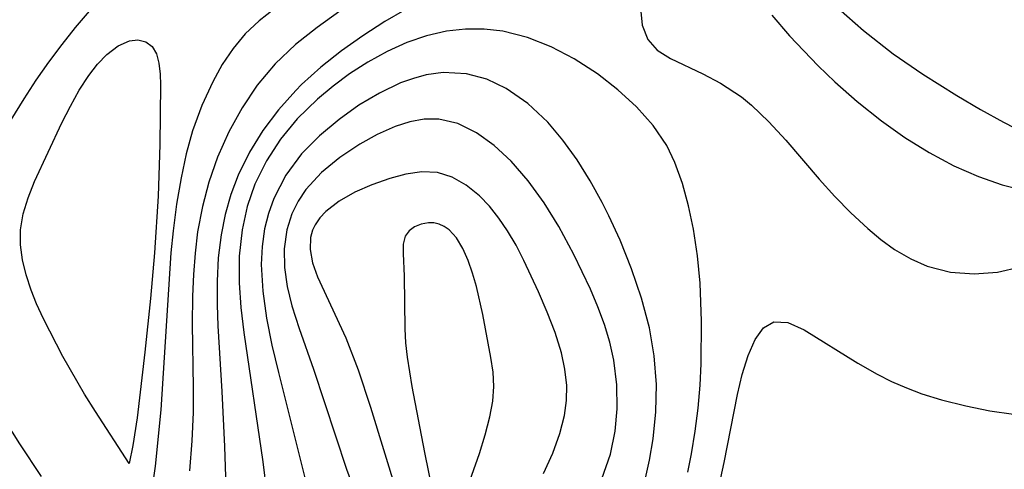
# Model space of a CAD drawing. Header units: metres. Extents: x 1073367 to 1082519, y 1569854 to 1574957.
# Tile 149 of 256: x 1074842 to 1074904, y 1573218 to 1573247. Entities that reach past the tile are written whole.
import ezdxf

# ---------------------------------------------------------------- set-up
doc = ezdxf.new("R2010")
doc.units = ezdxf.units.M
doc.layers.add('CGG_CurvaNivelLidar_v1', color=253, linetype='Continuous', lineweight=30)

msp = doc.modelspace()

# ---------------------------------------------------------------- linework, layer by layer
at = {"layer": 'CGG_CurvaNivelLidar_v1'}
for p, q in [((1074845.0869, 1573246.5323, 65), (1074846.0965, 1573247.7187, 65)), ((1074857.7354, 1573247.7248, 65), (1074856.7616, 1573246.9642, 65)), ((1074861.8797, 1573247.5739, 65.5), (1074860.4411, 1573246.5335, 65.5)), ((1074865.9965, 1573247.6442, 66), (1074864.7537, 1573246.9107, 66)), ((1074881.0065, 1573247.7757, 66.5), (1074881.1148, 1573246.6775, 66.5)), ((1074889.3548, 1573247.3242, 67), (1074890.4879, 1573246.008, 67)), ((1074893.5858, 1573247.747, 67.5), (1074895.1785, 1573246.341, 67.5)), ((1074844.2292, 1573245.4568, 65), (1074845.0869, 1573246.5323, 65)), ((1074856.7616, 1573246.9642, 65), (1074855.8755, 1573246.1354, 65)), ((1074860.4411, 1573246.5335, 65.5), (1074859.0771, 1573245.4476, 65.5)), ((1074864.7537, 1573246.9107, 66), (1074863.3467, 1573246.0077, 66)), ((1074881.1148, 1573246.6775, 66.5), (1074881.4645, 1573245.7667, 66.5)), ((1074855.8755, 1573246.1354, 65), (1074855.0963, 1573245.2021, 65)), ((1074863.3467, 1573246.0077, 66), (1074861.9853, 1573245.0444, 66)), ((1074867.3994, 1573246.0098, 66.5), (1074866.1506, 1573245.5777, 66.5)), ((1074868.6708, 1573246.3055, 66.5), (1074867.3994, 1573246.0098, 66.5)), ((1074869.8688, 1573246.441, 66.5), (1074868.6708, 1573246.3055, 66.5)), ((1074871.0691, 1573246.4401, 66.5), (1074869.8688, 1573246.441, 66.5)), ((1074872.2593, 1573246.3009, 66.5), (1074871.0691, 1573246.4401, 66.5)), ((1074873.816, 1573245.9008, 66.5), (1074872.2593, 1573246.3009, 66.5)), ((1074890.4879, 1573246.008, 67), (1074892.3046, 1573244.0961, 67)), ((1074895.1785, 1573246.341, 67.5), (1074897.0666, 1573244.8665, 67.5)), ((1074843.3919, 1573244.3375, 65), (1074844.2292, 1573245.4568, 65)), ((1074847.081, 1573244.8293, 64.5), (1074847.7929, 1573245.3772, 64.5)), ((1074847.7929, 1573245.3772, 64.5), (1074848.5054, 1573245.6939, 64.5)), ((1074848.5054, 1573245.6939, 64.5), (1074849.0539, 1573245.7466, 64.5)), ((1074849.0539, 1573245.7466, 64.5), (1074849.5473, 1573245.623, 64.5)), ((1074849.5473, 1573245.623, 64.5), (1074849.9469, 1573245.3283, 64.5)), ((1074849.9469, 1573245.3283, 64.5), (1074850.2211, 1573244.8694, 64.5)), ((1074859.0771, 1573245.4476, 65.5), (1074857.7734, 1573244.2334, 65.5)), ((1074866.1506, 1573245.5777, 66.5), (1074864.8957, 1573245.0111, 66.5)), ((1074875.3267, 1573245.2989, 66.5), (1074873.816, 1573245.9008, 66.5)), ((1074876.7825, 1573244.5384, 66.5), (1074875.3267, 1573245.2989, 66.5)), ((1074881.4645, 1573245.7667, 66.5), (1074882.0728, 1573245.1054, 66.5)), ((1074846.4891, 1573244.2095, 64.5), (1074847.081, 1573244.8293, 64.5)), ((1074850.2211, 1573244.8694, 64.5), (1074850.3872, 1573244.2761, 64.5)), ((1074855.0963, 1573245.2021, 65), (1074854.4147, 1573244.1799, 65)), ((1074861.9853, 1573245.0444, 66), (1074860.6836, 1573244.016, 66)), ((1074864.8957, 1573245.0111, 66.5), (1074863.6766, 1573244.3405, 66.5)), ((1074882.0728, 1573245.1054, 66.5), (1074882.9037, 1573244.571, 66.5)), ((1074897.0666, 1573244.8665, 67.5), (1074898.9661, 1573243.5694, 67.5)), ((1074842.5817, 1573243.1801, 65), (1074843.3919, 1573244.3375, 65)), ((1074845.9269, 1573243.4822, 64.5), (1074846.4891, 1573244.2095, 64.5)), ((1074850.3872, 1573244.2761, 64.5), (1074850.4685, 1573243.5801, 64.5)), ((1074854.4147, 1573244.1799, 65), (1074853.8085, 1573243.088, 65)), ((1074857.7734, 1573244.2334, 65.5), (1074856.6351, 1573242.8626, 65.5)), ((1074863.6766, 1573244.3405, 66.5), (1074862.4997, 1573243.5809, 66.5)), ((1074878.2639, 1573243.5829, 66.5), (1074876.7825, 1573244.5384, 66.5)), ((1074882.9037, 1573244.571, 66.5), (1074884.9701, 1573243.5917, 66.5)), ((1074892.3046, 1573244.0961, 67), (1074893.3709, 1573243.0838, 67)), ((1074845.3251, 1573242.5462, 64.5), (1074845.9269, 1573243.4822, 64.5)), ((1074850.4685, 1573243.5801, 64.5), (1074850.4875, 1573242.8868, 64.5)), ((1074860.6836, 1573244.016, 66), (1074859.46, 1573242.9141, 66)), ((1074862.4997, 1573243.5809, 66.5), (1074861.4629, 1573242.8141, 66.5)), ((1074867.3853, 1573243.518, 67), (1074866.5655, 1573243.3016, 67)), ((1074868.4538, 1573243.6669, 67), (1074867.3853, 1573243.518, 67)), ((1074869.9391, 1573243.5917, 67), (1074868.4538, 1573243.6669, 67)), ((1074871.2248, 1573243.2421, 67), (1074869.9391, 1573243.5917, 67)), ((1074879.5632, 1573242.5792, 66.5), (1074878.2639, 1573243.5829, 66.5)), ((1074884.9701, 1573243.5917, 66.5), (1074886.0934, 1573243.0061, 66.5)), ((1074898.9661, 1573243.5694, 67.5), (1074901.1135, 1573242.2065, 67.5)), ((1074841.8091, 1573241.9996, 65), (1074842.5817, 1573243.1801, 65)), ((1074850.4875, 1573242.8868, 64.5), (1074850.4362, 1573239.0956, 64.5)), ((1074853.8085, 1573243.088, 65), (1074853.104, 1573241.5704, 65)), ((1074856.6351, 1573242.8626, 65.5), (1074855.6708, 1573241.426, 65.5)), ((1074859.46, 1573242.9141, 66), (1074859.08, 1573242.5351, 66)), ((1074861.4629, 1573242.8141, 66.5), (1074860.4742, 1573241.9893, 66.5)), ((1074865.7531, 1573243.0089, 67), (1074864.407, 1573242.3703, 67)), ((1074866.5655, 1573243.3016, 67), (1074865.7531, 1573243.0089, 67)), ((1074872.4578, 1573242.659, 67), (1074871.2248, 1573243.2421, 67)), ((1074886.0934, 1573243.0061, 66.5), (1074887.4198, 1573242.1189, 66.5)), ((1074893.3709, 1573243.0838, 67), (1074894.7774, 1573241.8407, 67)), ((1074844.7601, 1573241.5341, 64.5), (1074845.3251, 1573242.5462, 64.5)), ((1074859.08, 1573242.5351, 66), (1074857.9802, 1573241.3041, 66)), ((1074864.407, 1573242.3703, 67), (1074863.0987, 1573241.5873, 67)), ((1074873.8376, 1573241.7058, 67), (1074872.4578, 1573242.659, 67)), ((1074880.7603, 1573241.4907, 66.5), (1074879.5632, 1573242.5792, 66.5)), ((1074901.1135, 1573242.2065, 67.5), (1074902.6124, 1573241.3207, 67.5)), ((1074840.3422, 1573239.6052, 65), (1074841.8091, 1573241.9996, 65)), ((1074844.2216, 1573240.4746, 64.5), (1074844.7601, 1573241.5341, 64.5)), ((1074853.104, 1573241.5704, 65), (1074852.5189, 1573239.9713, 65)), ((1074860.4742, 1573241.9893, 66.5), (1074859.182, 1573240.7312, 66.5)), ((1074863.0987, 1573241.5873, 67), (1074861.8401, 1573240.6943, 67)), ((1074875.1056, 1573240.5196, 67), (1074873.8376, 1573241.7058, 67)), ((1074887.4198, 1573242.1189, 66.5), (1074888.0616, 1573241.5964, 66.5)), ((1074888.0616, 1573241.5964, 66.5), (1074889.1674, 1573240.5448, 66.5)), ((1074894.7774, 1573241.8407, 67), (1074896.32, 1573240.6018, 67)), ((1074855.6708, 1573241.426, 65.5), (1074854.8226, 1573239.8948, 65.5)), ((1074857.9802, 1573241.3041, 66), (1074856.9956, 1573239.9907, 66)), ((1074881.8173, 1573240.3128, 66.5), (1074880.7603, 1573241.4907, 66.5)), ((1074902.6124, 1573241.3207, 67.5), (1074904.0767, 1573240.512, 67.5)), ((1074842.4822, 1573236.7392, 64.5), (1074844.2216, 1573240.4746, 64.5)), ((1074859.182, 1573240.7312, 66.5), (1074858.1219, 1573239.4422, 66.5)), ((1074861.8401, 1573240.6943, 67), (1074860.5855, 1573239.6519, 67)), ((1074866.3293, 1573240.5455, 67.5), (1074865.3986, 1573240.2457, 67.5)), ((1074867.2573, 1573240.7135, 67.5), (1074866.3293, 1573240.5455, 67.5)), ((1074868.1758, 1573240.7175, 67.5), (1074867.2573, 1573240.7135, 67.5)), ((1074869.3926, 1573240.4247, 67.5), (1074868.1758, 1573240.7175, 67.5)), ((1074870.5721, 1573239.8427, 67.5), (1074869.3926, 1573240.4247, 67.5)), ((1074876.0755, 1573239.3714, 67), (1074875.1056, 1573240.5196, 67)), ((1074882.682, 1573239.0272, 66.5), (1074881.8173, 1573240.3128, 66.5)), ((1074889.1674, 1573240.5448, 66.5), (1074890.2358, 1573239.3782, 66.5)), ((1074896.32, 1573240.6018, 67), (1074897.8049, 1573239.5421, 67)), ((1074904.0767, 1573240.512, 67.5), (1074905.4431, 1573239.8196, 67.5)), ((1074852.5189, 1573239.9713, 65), (1074852.1151, 1573238.4926, 65)), ((1074854.8226, 1573239.8948, 65.5), (1074854.1022, 1573238.2816, 65.5)), ((1074856.9956, 1573239.9907, 66), (1074856.1352, 1573238.6026, 66)), ((1074860.5855, 1573239.6519, 67), (1074859.4541, 1573238.4952, 67)), ((1074864.2681, 1573239.7399, 67.5), (1074863.1556, 1573239.119, 67.5)), ((1074865.3986, 1573240.2457, 67.5), (1074864.2681, 1573239.7399, 67.5)), ((1074871.7045, 1573239.033, 67.5), (1074870.5721, 1573239.8427, 67.5)), ((1074850.4362, 1573239.0956, 64.5), (1074850.3312, 1573235.8165, 64.5)), ((1074858.1219, 1573239.4422, 66.5), (1074857.2168, 1573238.0496, 66.5)), ((1074863.1556, 1573239.119, 67.5), (1074861.8919, 1573238.2779, 67.5)), ((1074872.7766, 1573238.0392, 67.5), (1074871.7045, 1573239.033, 67.5)), ((1074876.9679, 1573238.1177, 67), (1074876.0755, 1573239.3714, 67)), ((1074883.1915, 1573237.955, 66.5), (1074882.682, 1573239.0272, 66.5)), ((1074890.2358, 1573239.3782, 66.5), (1074892.3605, 1573236.8977, 66.5)), ((1074897.8049, 1573239.5421, 67), (1074899.3494, 1573238.5767, 67)), ((1074852.1151, 1573238.4926, 65), (1074851.7924, 1573236.9686, 65)), ((1074856.1352, 1573238.6026, 66), (1074855.4166, 1573237.1426, 66)), ((1074859.4541, 1573238.4952, 67), (1074858.4599, 1573237.1453, 67)), ((1074899.3494, 1573238.5767, 67), (1074900.9205, 1573237.7403, 67)), ((1074854.1022, 1573238.2816, 65.5), (1074853.5582, 1573236.7088, 65.5)), ((1074857.2168, 1573238.0496, 66.5), (1074856.4865, 1573236.5652, 66.5)), ((1074861.8919, 1573238.2779, 67.5), (1074860.728, 1573237.3209, 67.5)), ((1074873.8675, 1573236.7779, 67.5), (1074872.7766, 1573238.0392, 67.5)), ((1074877.795, 1573236.7859, 67), (1074876.9679, 1573238.1177, 67)), ((1074883.6722, 1573236.6075, 66.5), (1074883.1915, 1573237.955, 66.5)), ((1074855.4166, 1573237.1426, 66), (1074854.9539, 1573235.9124, 66)), ((1074858.4599, 1573237.1453, 67), (1074857.6906, 1573235.664, 67)), ((1074860.728, 1573237.3209, 67.5), (1074859.7308, 1573236.2319, 67.5)), ((1074866.0886, 1573237.2048, 68), (1074865.0573, 1573236.9274, 68)), ((1074867.1048, 1573237.3525, 68), (1074866.0886, 1573237.2048, 68)), ((1074868.0934, 1573237.3061, 68), (1074867.1048, 1573237.3525, 68)), ((1074869.0357, 1573237.0155, 68), (1074868.0934, 1573237.3061, 68)), ((1074900.9205, 1573237.7403, 67), (1074902.4878, 1573237.0561, 67)), ((1074842.0766, 1573235.7131, 64.5), (1074842.4822, 1573236.7392, 64.5)), ((1074851.7924, 1573236.9686, 65), (1074851.5068, 1573235.306, 65)), ((1074853.5582, 1573236.7088, 65.5), (1074853.1475, 1573235.1426, 65.5)), ((1074856.4865, 1573236.5652, 66.5), (1074855.9949, 1573235.1448, 66.5)), ((1074863.9331, 1573236.5312, 68), (1074862.8485, 1573236.0538, 68)), ((1074865.0573, 1573236.9274, 68), (1074863.9331, 1573236.5312, 68)), ((1074869.9308, 1573236.5106, 68), (1074869.0357, 1573237.0155, 68)), ((1074874.8763, 1573235.3808, 67.5), (1074873.8675, 1573236.7779, 67.5)), ((1074878.5645, 1573235.3971, 67), (1074877.795, 1573236.7859, 67)), ((1074884.0584, 1573235.184, 66.5), (1074883.6722, 1573236.6075, 66.5)), ((1074892.3605, 1573236.8977, 66.5), (1074893.3535, 1573235.7977, 66.5)), ((1074902.4878, 1573237.0561, 67), (1074903.9925, 1573236.5376, 67)), ((1074903.9925, 1573236.5376, 67), (1074905.4473, 1573236.1634, 67)), ((1074854.9539, 1573235.9124, 66), (1074854.5942, 1573234.6431, 66)), ((1074859.7308, 1573236.2319, 67.5), (1074859.2335, 1573235.4873, 67.5)), ((1074862.8485, 1573236.0538, 68), (1074861.852, 1573235.4945, 68)), ((1074870.7689, 1573235.8307, 68), (1074869.9308, 1573236.5106, 68)), ((1074841.7631, 1573234.6873, 64.5), (1074842.0766, 1573235.7131, 64.5)), ((1074850.3312, 1573235.8165, 64.5), (1074850.0978, 1573232.2028, 64.5)), ((1074851.5068, 1573235.306, 65), (1074851.2831, 1573233.6136, 65)), ((1074857.6906, 1573235.664, 67), (1074857.3492, 1573234.7105, 67)), ((1074859.2335, 1573235.4873, 67.5), (1074858.8398, 1573234.6889, 67.5)), ((1074861.852, 1573235.4945, 68), (1074861.0018, 1573234.8426, 68)), ((1074871.4071, 1573235.1626, 68), (1074870.7689, 1573235.8307, 68)), ((1074875.8069, 1573233.8847, 67.5), (1074874.8763, 1573235.3808, 67.5)), ((1074878.9922, 1573234.556, 67), (1074878.5645, 1573235.3971, 67)), ((1074893.3535, 1573235.7977, 66.5), (1074894.3824, 1573234.7401, 66.5)), ((1074841.5885, 1573233.6577, 64.5), (1074841.7631, 1573234.6873, 64.5)), ((1074853.1475, 1573235.1426, 65.5), (1074852.8482, 1573233.5386, 65.5)), ((1074854.5942, 1573234.6431, 66), (1074854.335, 1573233.3416, 66)), ((1074855.9949, 1573235.1448, 66.5), (1074855.6677, 1573233.6698, 66.5)), ((1074857.3492, 1573234.7105, 67), (1074857.1047, 1573233.7223, 67)), ((1074858.8398, 1573234.6889, 67.5), (1074858.5156, 1573233.6592, 67.5)), ((1074861.0018, 1573234.8426, 68), (1074860.6177, 1573234.4327, 68)), ((1074872.001, 1573234.4143, 68), (1074871.4071, 1573235.1626, 68)), ((1074884.3669, 1573233.7039, 66.5), (1074884.0584, 1573235.184, 66.5)), ((1074894.3824, 1573234.7401, 66.5), (1074895.4483, 1573233.7479, 66.5)), ((1074860.6177, 1573234.4327, 68), (1074860.3148, 1573233.9857, 68)), ((1074867.0607, 1573234.0253, 68.5), (1074866.6397, 1573233.8507, 68.5)), ((1074867.5192, 1573234.1109, 68.5), (1074867.0607, 1573234.0253, 68.5)), ((1074867.8614, 1573234.1089, 68.5), (1074867.5192, 1573234.1109, 68.5)), ((1074868.2004, 1573234.0379, 68.5), (1074867.8614, 1573234.1089, 68.5)), ((1074868.5268, 1573233.8872, 68.5), (1074868.2004, 1573234.0379, 68.5)), ((1074872.5518, 1573233.6012, 68), (1074872.001, 1573234.4143, 68)), ((1074879.705, 1573233.0006, 67), (1074878.9922, 1573234.556, 67)), ((1074841.5858, 1573232.7101, 64.5), (1074841.5885, 1573233.6577, 64.5)), ((1074851.2831, 1573233.6136, 65), (1074851.1497, 1573232.1997, 65)), ((1074852.8482, 1573233.5386, 65.5), (1074852.6853, 1573232.1929, 65.5)), ((1074855.6677, 1573233.6698, 66.5), (1074855.4925, 1573232.001, 66.5)), ((1074857.1047, 1573233.7223, 67), (1074856.9469, 1573232.6031, 67)), ((1074858.5156, 1573233.6592, 67.5), (1074858.3545, 1573232.4674, 67.5)), ((1074860.1555, 1573233.64, 68), (1074860.03, 1573233.1747, 68)), ((1074860.3148, 1573233.9857, 68), (1074860.1555, 1573233.64, 68)), ((1074866.2883, 1573233.594, 68.5), (1074866.0425, 1573233.2555, 68.5)), ((1074866.6397, 1573233.8507, 68.5), (1074866.2883, 1573233.594, 68.5)), ((1074868.8374, 1573233.662, 68.5), (1074868.5268, 1573233.8872, 68.5)), ((1074869.3009, 1573233.1536, 68.5), (1074868.8374, 1573233.662, 68.5)), ((1074873.0906, 1573232.6822, 68), (1074872.5518, 1573233.6012, 68)), ((1074876.7754, 1573232.0965, 67.5), (1074875.8069, 1573233.8847, 67.5)), ((1074884.6306, 1573232.0048, 66.5), (1074884.3669, 1573233.7039, 66.5)), ((1074895.4483, 1573233.7479, 66.5), (1074896.2927, 1573233.0487, 66.5)), ((1074854.335, 1573233.3416, 66), (1074854.1624, 1573231.8799, 66)), ((1074860.03, 1573233.1747, 68), (1074859.9996, 1573232.4268, 68)), ((1074866.0425, 1573233.2555, 68.5), (1074865.9181, 1573232.7532, 68.5)), ((1074869.7094, 1573232.49, 68.5), (1074869.3009, 1573233.1536, 68.5)), ((1074880.4417, 1573231.182, 67), (1074879.705, 1573233.0006, 67)), ((1074896.2927, 1573233.0487, 66.5), (1074897.1646, 1573232.4201, 66.5)), ((1074841.7136, 1573231.7573, 64.5), (1074841.5858, 1573232.7101, 64.5)), ((1074850.0978, 1573232.2028, 64.5), (1074849.8501, 1573229.2973, 64.5)), ((1074851.1497, 1573232.1997, 65), (1074850.4979, 1573222.2094, 65)), ((1074852.6853, 1573232.1929, 65.5), (1074852.5833, 1573230.8311, 65.5)), ((1074856.9469, 1573232.6031, 67), (1074856.8958, 1573231.459, 67)), ((1074858.3545, 1573232.4674, 67.5), (1074858.376, 1573231.2777, 67.5)), ((1074859.9996, 1573232.4268, 68), (1074860.1595, 1573231.5653, 68)), ((1074865.9181, 1573232.7532, 68.5), (1074865.9135, 1573232.1518, 68.5)), ((1074865.9135, 1573232.1518, 68.5), (1074865.978, 1573230.7292, 68.5)), ((1074870.0554, 1573231.7207, 68.5), (1074869.7094, 1573232.49, 68.5)), ((1074873.592, 1573231.7206, 68), (1074873.0906, 1573232.6822, 68)), ((1074897.1646, 1573232.4201, 66.5), (1074898.1825, 1573231.8197, 66.5)), ((1074841.9439, 1573230.8009, 64.5), (1074841.7136, 1573231.7573, 64.5)), ((1074854.1624, 1573231.8799, 66), (1074854.0875, 1573230.3942, 66)), ((1074855.4925, 1573232.001, 66.5), (1074855.4833, 1573230.3001, 66.5)), ((1074860.1595, 1573231.5653, 68), (1074860.471, 1573230.6705, 68)), ((1074870.3327, 1573230.917, 68.5), (1074870.0554, 1573231.7207, 68.5)), ((1074874.5195, 1573229.7249, 68), (1074873.592, 1573231.7206, 68)), ((1074877.8315, 1573229.8878, 67.5), (1074876.7754, 1573232.0965, 67.5)), ((1074884.8036, 1573230.2695, 66.5), (1074884.6306, 1573232.0048, 66.5)), ((1074898.1825, 1573231.8197, 66.5), (1074899.2411, 1573231.3556, 66.5)), ((1074856.8958, 1573231.459, 67), (1074856.987, 1573229.771, 67)), ((1074858.376, 1573231.2777, 67.5), (1074858.5433, 1573230.0652, 67.5)), ((1074870.571, 1573230.0659, 68.5), (1074870.3327, 1573230.917, 68.5)), ((1074881.0785, 1573229.3284, 67), (1074880.4417, 1573231.182, 67)), ((1074899.2411, 1573231.3556, 66.5), (1074900.7114, 1573230.9794, 66.5)), ((1074900.7114, 1573230.9794, 66.5), (1074902.2163, 1573230.8619, 66.5)), ((1074902.2163, 1573230.8619, 66.5), (1074903.7135, 1573230.9811, 66.5)), ((1074903.7135, 1573230.9811, 66.5), (1074905.1713, 1573231.3178, 66.5)), ((1074842.2562, 1573229.8383, 64.5), (1074841.9439, 1573230.8009, 64.5)), ((1074852.5833, 1573230.8311, 65.5), (1074852.5253, 1573229.457, 65.5)), ((1074854.0875, 1573230.3942, 66), (1074854.0897, 1573228.8912, 66)), ((1074855.4833, 1573230.3001, 66.5), (1074855.5942, 1573228.7255, 66.5)), ((1074860.471, 1573230.6705, 68), (1074862.2658, 1573226.8011, 68)), ((1074865.978, 1573230.7292, 68.5), (1074866.0155, 1573227.3751, 68.5)), ((1074884.8922, 1573227.861, 66.5), (1074884.8036, 1573230.2695, 66.5)), ((1074842.6064, 1573228.9637, 64.5), (1074842.2562, 1573229.8383, 64.5)), ((1074856.987, 1573229.771, 67), (1074857.228, 1573228.058, 67)), ((1074858.5433, 1573230.0652, 67.5), (1074858.8318, 1573228.8418, 67.5)), ((1074870.9739, 1573228.2845, 68.5), (1074870.571, 1573230.0659, 68.5)), ((1074875.0713, 1573228.4358, 68), (1074874.5195, 1573229.7249, 68)), ((1074878.3006, 1573228.7623, 67.5), (1074877.8315, 1573229.8878, 67.5)), ((1074849.8501, 1573229.2973, 64.5), (1074849.4917, 1573225.8955, 64.5)), ((1074852.5253, 1573229.457, 65.5), (1074852.4969, 1573227.676, 65.5)), ((1074881.5766, 1573227.4422, 67), (1074881.0785, 1573229.3284, 67)), ((1074843.0404, 1573228.0091, 64.5), (1074842.6064, 1573228.9637, 64.5)), ((1074854.0897, 1573228.8912, 66), (1074854.1394, 1573227.5606, 66)), ((1074855.5942, 1573228.7255, 66.5), (1074855.7821, 1573227.1384, 66.5)), ((1074858.8318, 1573228.8418, 67.5), (1074859.2937, 1573227.3927, 67.5)), ((1074875.5704, 1573227.1402, 68), (1074875.0713, 1573228.4358, 68)), ((1074878.7059, 1573227.6459, 67.5), (1074878.3006, 1573228.7623, 67.5)), ((1074844.2738, 1573225.6158, 64.5), (1074843.0404, 1573228.0091, 64.5)), ((1074857.228, 1573228.058, 67), (1074857.5734, 1573226.328, 67)), ((1074871.4982, 1573225.538, 68.5), (1074870.9739, 1573228.2845, 68.5)), ((1074884.8658, 1573225.1439, 66.5), (1074884.8922, 1573227.861, 66.5)), ((1074888.8344, 1573227.428, 66), (1074889.4785, 1573227.8225, 66)), ((1074889.4785, 1573227.8225, 66), (1074890.3724, 1573227.7737, 66)), ((1074890.3724, 1573227.7737, 66), (1074891.4159, 1573227.3111, 66)), ((1074852.4969, 1573227.676, 65.5), (1074852.5592, 1573223.6465, 65.5)), ((1074854.1394, 1573227.5606, 66), (1074854.3856, 1573223.3881, 66)), ((1074855.7821, 1573227.1384, 66.5), (1074856.986, 1573218.9108, 66.5)), ((1074859.2937, 1573227.3927, 67.5), (1074860.2095, 1573224.81, 67.5)), ((1074866.0155, 1573227.3751, 68.5), (1074866.068, 1573226.4878, 68.5)), ((1074875.9781, 1573225.8383, 68), (1074875.5704, 1573227.1402, 68)), ((1074879.0454, 1573226.5169, 67.5), (1074878.7059, 1573227.6459, 67.5)), ((1074881.8793, 1573225.6471, 67), (1074881.5766, 1573227.4422, 67)), ((1074888.2949, 1573226.6843, 66), (1074888.8344, 1573227.428, 66)), ((1074891.4159, 1573227.3111, 66), (1074894.8219, 1573225.1825, 66)), ((1074862.2658, 1573226.8011, 68), (1074863.0586, 1573224.7597, 68)), ((1074879.3042, 1573225.376, 67.5), (1074879.0454, 1573226.5169, 67.5)), ((1074887.8422, 1573225.6724, 66), (1074888.2949, 1573226.6843, 66)), ((1074849.4917, 1573225.8955, 64.5), (1074848.9953, 1573221.7036, 64.5)), ((1074857.5734, 1573226.328, 67), (1074857.9861, 1573224.5866, 67)), ((1074866.068, 1573226.4878, 68.5), (1074866.1673, 1573225.5622, 68.5)), ((1074845.6576, 1573223.2181, 64.5), (1074844.2738, 1573225.6158, 64.5)), ((1074866.1673, 1573225.5622, 68.5), (1074866.4615, 1573223.7005, 68.5)), ((1074871.6303, 1573224.6123, 68.5), (1074871.4982, 1573225.538, 68.5)), ((1074876.2039, 1573224.8036, 68), (1074875.9781, 1573225.8383, 68)), ((1074879.5016, 1573223.8007, 67.5), (1074879.3042, 1573225.376, 67.5)), ((1074882.0158, 1573223.8362, 67), (1074881.8793, 1573225.6471, 67)), ((1074887.464, 1573224.4567, 66), (1074887.8422, 1573225.6724, 66)), ((1074860.2095, 1573224.81, 67.5), (1074862.3195, 1573218.4347, 67.5)), ((1074863.0586, 1573224.7597, 68), (1074863.8409, 1573222.3951, 68)), ((1074876.3153, 1573223.7655, 68), (1074876.2039, 1573224.8036, 68)), ((1074884.7966, 1573223.7812, 66.5), (1074884.8658, 1573225.1439, 66.5)), ((1074894.8219, 1573225.1825, 66), (1074896.0531, 1573224.4827, 66)), ((1074857.9861, 1573224.5866, 67), (1074859.7145, 1573217.7323, 67)), ((1074871.6828, 1573223.6924, 68.5), (1074871.6303, 1573224.6123, 68.5)), ((1074887.1645, 1573223.1823, 66), (1074887.464, 1573224.4567, 66)), ((1074896.0531, 1573224.4827, 66), (1074896.9698, 1573224.0243, 66)), ((1074896.9698, 1573224.0243, 66), (1074897.9189, 1573223.61, 66)), ((1074852.5592, 1573223.6465, 65.5), (1074852.5548, 1573222.0404, 65.5)), ((1074854.3856, 1573223.3881, 66), (1074854.5506, 1573219.8882, 66)), ((1074866.4615, 1573223.7005, 68.5), (1074867.2719, 1573219.4926, 68.5)), ((1074871.6201, 1573222.7661, 68.5), (1074871.6828, 1573223.6924, 68.5)), ((1074876.2973, 1573222.8114, 68), (1074876.3153, 1573223.7655, 68)), ((1074879.516, 1573222.2833, 67.5), (1074879.5016, 1573223.8007, 67.5)), ((1074881.9878, 1573222.0977, 67), (1074882.0158, 1573223.8362, 67)), ((1074884.6687, 1573222.3209, 66.5), (1074884.7966, 1573223.7812, 66.5)), ((1074897.9189, 1573223.61, 66), (1074898.898, 1573223.2452, 66)), ((1074846.3434, 1573222.1102, 64.5), (1074845.6576, 1573223.2181, 64.5)), ((1074871.4335, 1573221.7637, 68.5), (1074871.6201, 1573222.7661, 68.5)), ((1074876.1752, 1573221.8558, 68), (1074876.2973, 1573222.8114, 68)), ((1074886.3239, 1573218.8728, 66), (1074887.1645, 1573223.1823, 66)), ((1074898.898, 1573223.2452, 66), (1074900.1376, 1573222.8534, 66)), ((1074900.1376, 1573222.8534, 66), (1074901.6842, 1573222.4624, 66)), ((1074850.4979, 1573222.2094, 65), (1074850.1405, 1573218.6243, 65)), ((1074863.8409, 1573222.3951, 68), (1074865.6217, 1573216.6055, 68)), ((1074879.3843, 1573220.8535, 67.5), (1074879.516, 1573222.2833, 67.5)), ((1074884.487, 1573220.8662, 66.5), (1074884.6687, 1573222.3209, 66.5)), ((1074901.6842, 1573222.4624, 66), (1074903.2205, 1573222.1634, 66)), ((1074903.2205, 1573222.1634, 66), (1074904.713, 1573221.9473, 66)), ((1074841.5343, 1573220.0451, 65), (1074840.5126, 1573221.6978, 65)), ((1074848.5, 1573218.8052, 64.5), (1074846.3434, 1573222.1102, 64.5)), ((1074848.9953, 1573221.7036, 64.5), (1074848.7363, 1573219.9589, 64.5)), ((1074852.5548, 1573222.0404, 65.5), (1074852.478, 1573220.2559, 65.5)), ((1074871.1295, 1573220.6284, 68.5), (1074871.4335, 1573221.7637, 68.5)), ((1074875.8825, 1573220.7135, 68), (1074876.1752, 1573221.8558, 68)), ((1074881.8154, 1573220.3671, 67), (1074881.9878, 1573222.0977, 67)), ((1074884.2532, 1573219.4209, 66.5), (1074884.487, 1573220.8662, 66.5)), ((1074852.478, 1573220.2559, 65.5), (1074852.3235, 1573218.3467, 65.5)), ((1074870.758, 1573219.4426, 68.5), (1074871.1295, 1573220.6284, 68.5)), ((1074875.4226, 1573219.4703, 68), (1074875.8825, 1573220.7135, 68)), ((1074879.0937, 1573219.3954, 67.5), (1074879.3843, 1573220.8535, 67.5)), ((1074881.5838, 1573219.0148, 67), (1074881.8154, 1573220.3671, 67)), ((1074842.9291, 1573217.9725, 65), (1074841.5343, 1573220.0451, 65)), ((1074848.7363, 1573219.9589, 64.5), (1074848.5, 1573218.8052, 64.5)), ((1074854.5506, 1573219.8882, 66), (1074854.6153, 1573217.9611, 66)), ((1074867.2719, 1573219.4926, 68.5), (1074868.5, 1573213.4371, 68.5)), ((1074869.9149, 1573217.0531, 68.5), (1074870.758, 1573219.4426, 68.5)), ((1074874.8279, 1573218.1659, 68), (1074875.4226, 1573219.4703, 68)), ((1074878.556, 1573217.8181, 67.5), (1074879.0937, 1573219.3954, 67.5)), ((1074881.2725, 1573217.6779, 67), (1074881.5838, 1573219.0148, 67)), ((1074884.0215, 1573218.2493, 66.5), (1074884.2532, 1573219.4209, 66.5)), ((1074850.1405, 1573218.6243, 65), (1074849.8886, 1573216.7759, 65)), ((1074856.986, 1573218.9108, 66.5), (1074857.3903, 1573215.7279, 66.5)), ((1074862.3195, 1573218.4347, 67.5), (1074863.4415, 1573215.3654, 67.5)), ((1074886.0111, 1573217.4134, 66), (1074886.3239, 1573218.8728, 66))]:
    msp.add_line(p, q, dxfattribs=at)

doc.saveas('drawing.dxf')
